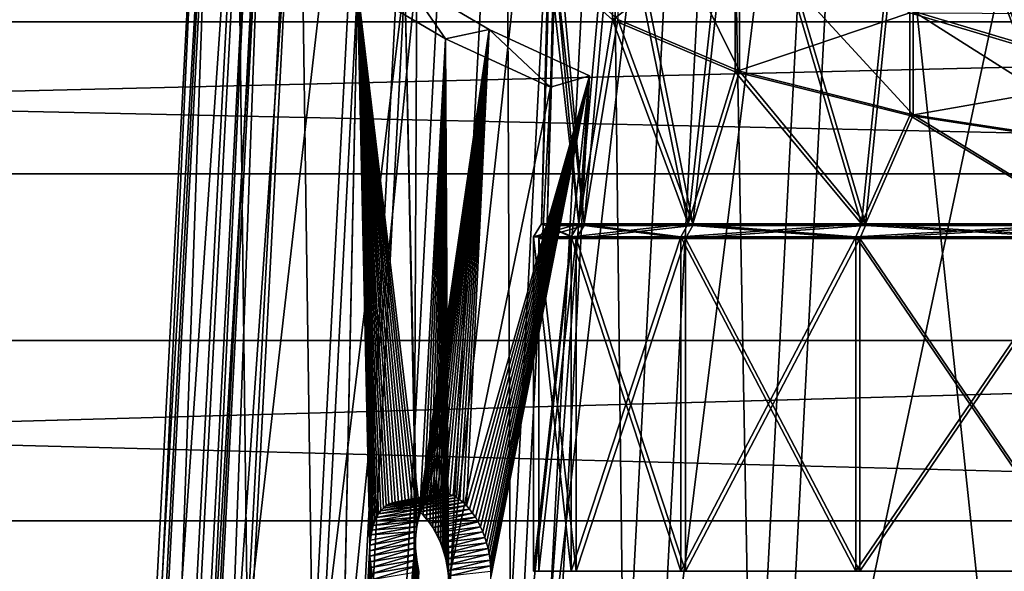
# Model space of a CAD drawing. Extents: x -1448 to 108, y -535 to 375.
# Tile 80 of 147: x -315 to -224, y 122 to 173. Entities that reach past the tile are written whole.
import ezdxf

# ---------------------------------------------------------------- set-up
doc = ezdxf.new("R2010")
doc.units = 0
doc.header["$LTSCALE"] = 33.374815
for name, color, linetype in [('121', 7, 'CONTINUOUS'), ('123', 7, 'CONTINUOUS'), ('168', 7, 'CONTINUOUS'), ('171', 7, 'CONTINUOUS'), ('172', 7, 'CONTINUOUS'), ('173', 7, 'CONTINUOUS'), ('174', 7, 'CONTINUOUS'), ('175', 7, 'CONTINUOUS'), ('176', 7, 'CONTINUOUS'), ('177', 7, 'CONTINUOUS'), ('306', 7, 'CONTINUOUS'), ('309', 7, 'CONTINUOUS'), ('310', 7, 'CONTINUOUS'), ('311', 7, 'CONTINUOUS'), ('312', 7, 'CONTINUOUS'), ('319', 7, 'CONTINUOUS')]:
    doc.layers.add(name, color=color, linetype=linetype)

msp = doc.modelspace()

# ---------------------------------------------------------------- linework, layer by layer
at = {"layer": '121', "color": 7, "linetype": 'CONTINUOUS'}
for points in [[(-1269.977, 127.156, -185.624), (-1269.977, 159.099, -159.099), (-49.977, 127.156, -185.624), (-1269.977, 127.156, -185.624)], [(-49.977, 127.156, -185.624), (-1269.977, 159.099, -159.099), (-49.977, 159.099, -159.099), (-49.977, 127.156, -185.624)], [(-1269.977, 90.882, -205.829), (-1269.977, 127.156, -185.624), (-49.977, 90.882, -205.829), (-1269.977, 90.882, -205.829)], [(-49.977, 90.882, -205.829), (-1269.977, 127.156, -185.624), (-49.977, 127.156, -185.624), (-49.977, 90.882, -205.829)]]:
    msp.add_3dface(points, dxfattribs=at)
at = {"layer": '123', "color": 7, "linetype": 'CONTINUOUS'}
for points in [[(-1269.977, 196.565, 109.486), (-1269.977, 173.1, 143.74), (-49.977, 196.565, 109.486), (-1269.977, 196.565, 109.486)], [(-1269.977, 173.1, 143.74), (-49.977, 173.1, 143.74), (-49.977, 196.565, 109.486), (-1269.977, 173.1, 143.74)], [(-1269.977, 159.099, -159.099), (-1269.977, 185.624, -127.156), (-49.977, 159.099, -159.099), (-1269.977, 159.099, -159.099)], [(-49.977, 159.099, -159.099), (-1269.977, 185.624, -127.156), (-49.977, 185.624, -127.156), (-49.977, 159.099, -159.099)], [(-1269.977, 173.1, 143.74), (-1269.977, 143.74, 173.1), (-49.977, 173.1, 143.74), (-1269.977, 173.1, 143.74)], [(-1269.977, 143.74, 173.1), (-49.977, 143.74, 173.1), (-49.977, 173.1, 143.74), (-1269.977, 143.74, 173.1)], [(-1269.977, 143.74, 173.1), (-1269.977, 109.486, 196.565), (-49.977, 143.74, 173.1), (-1269.977, 143.74, 173.1)], [(-1269.977, 109.486, 196.565), (-49.977, 109.486, 196.565), (-49.977, 143.74, 173.1), (-1269.977, 109.486, 196.565)]]:
    msp.add_3dface(points, dxfattribs=at)
at = {"layer": '168', "color": 7, "linetype": 'CONTINUOUS'}
for points in [[(-232.644, 197.942, 70.331), (-216.25, 154.5, 87.036), (-212.705, 201.004, 83.749), (-232.644, 197.942, 70.331)], [(-248.71, 193.906, 52.65), (-237.064, 154.5, 71.064), (-232.644, 197.942, 70.331), (-248.71, 193.906, 52.65)], [(-237.064, 154.5, 71.064), (-216.25, 154.5, 87.036), (-232.644, 197.942, 70.331), (-237.064, 154.5, 71.064)], [(-259.969, 189.133, 31.736), (-253.036, 154.5, 50.25), (-248.71, 193.906, 52.65), (-259.969, 189.133, 31.736)], [(-253.036, 154.5, 50.25), (-237.064, 154.5, 71.064), (-248.71, 193.906, 52.65), (-253.036, 154.5, 50.25)], [(-259.969, 173.272, -37.753), (-265.767, 178.507, -14.819), (-259.969, 191.12, -44), (-259.969, 173.272, -37.753)], [(-248.71, 181.808, -63.327), (-259.969, 173.272, -37.753), (-259.969, 191.12, -44), (-248.71, 181.808, -63.327)], [(-265.767, 183.898, 8.802), (-263.076, 154.5, 26.011), (-259.969, 189.133, 31.736), (-265.767, 183.898, 8.802)], [(-263.076, 154.5, 26.011), (-253.036, 154.5, 50.25), (-259.969, 189.133, 31.736), (-263.076, 154.5, 26.011)], [(-266.5, 154.5), (-263.076, 154.5, 26.011), (-265.767, 183.898, 8.802), (-266.5, 154.5)], [(-265.767, 178.507, -14.819), (-266.5, 154.5), (-265.767, 183.898, 8.802), (-265.767, 178.507, -14.819)], [(-248.71, 168.499, -58.668), (-259.969, 173.272, -37.753), (-248.71, 181.808, -63.327), (-248.71, 168.499, -58.668)], [(-232.644, 173.936, -79.664), (-248.71, 168.499, -58.668), (-248.71, 181.808, -63.327), (-232.644, 173.936, -79.664)], [(-263.076, 154.5, -26.011), (-266.5, 154.5), (-265.767, 178.507, -14.819), (-263.076, 154.5, -26.011)], [(-259.969, 173.272, -37.753), (-263.076, 154.5, -26.011), (-265.767, 178.507, -14.819), (-259.969, 173.272, -37.753)], [(-232.644, 164.463, -76.348), (-248.71, 168.499, -58.668), (-232.644, 173.936, -79.664), (-232.644, 164.463, -76.348)], [(-212.705, 167.962, -92.062), (-232.644, 164.463, -76.348), (-232.644, 173.936, -79.664), (-212.705, 167.962, -92.062)], [(-212.705, 167.962, -92.062), (-232.644, 173.936, -79.664), (-212.705, 173.846, -95.763), (-212.705, 167.962, -92.062)], [(-253.036, 154.5, -50.25), (-263.076, 154.5, -26.011), (-259.969, 173.272, -37.753), (-253.036, 154.5, -50.25)], [(-248.71, 168.499, -58.668), (-253.036, 154.5, -50.25), (-259.969, 173.272, -37.753), (-248.71, 168.499, -58.668)], [(-237.064, 154.5, -71.064), (-253.036, 154.5, -50.25), (-248.71, 168.499, -58.668), (-237.064, 154.5, -71.064)], [(-232.644, 164.463, -76.348), (-237.064, 154.5, -71.064), (-248.71, 168.499, -58.668), (-232.644, 164.463, -76.348)], [(-212.705, 161.401, -89.766), (-232.644, 164.463, -76.348), (-212.705, 167.962, -92.062), (-212.705, 161.401, -89.766)], [(-216.25, 154.5, -87.036), (-237.064, 154.5, -71.064), (-232.644, 164.463, -76.348), (-216.25, 154.5, -87.036)], [(-212.705, 161.401, -89.766), (-216.25, 154.5, -87.036), (-232.644, 164.463, -76.348), (-212.705, 161.401, -89.766)]]:
    msp.add_3dface(points, dxfattribs=at)
at = {"layer": '171', "color": 7, "linetype": 'CONTINUOUS'}
for points in [[(-212.472, 200.906, 83.317), (-216.001, 154.5, 86.602), (-232.312, 197.858, 69.966), (-212.472, 200.906, 83.317)], [(-232.312, 197.858, 69.966), (-236.711, 154.5, 70.71), (-248.298, 193.843, 52.374), (-232.312, 197.858, 69.966)], [(-216.001, 154.5, 86.602), (-236.711, 154.5, 70.71), (-232.312, 197.858, 69.966), (-216.001, 154.5, 86.602)], [(-248.298, 193.843, 52.374), (-252.603, 154.5, 50), (-259.502, 189.093, 31.563), (-248.298, 193.843, 52.374)], [(-236.711, 154.5, 70.71), (-252.603, 154.5, 50), (-248.298, 193.843, 52.374), (-236.711, 154.5, 70.71)], [(-259.502, 173.312, -37.58), (-248.298, 168.562, -58.391), (-259.502, 191.197, -43.841), (-259.502, 173.312, -37.58)], [(-259.502, 191.197, -43.841), (-248.298, 168.562, -58.391), (-248.298, 181.931, -63.071), (-259.502, 191.197, -43.841)], [(-259.502, 189.093, 31.563), (-262.593, 154.5, 25.882), (-265.271, 183.885, 8.743), (-259.502, 189.093, 31.563)], [(-252.603, 154.5, 50), (-262.593, 154.5, 25.882), (-259.502, 189.093, 31.563), (-252.603, 154.5, 50)], [(-262.593, 154.5, 25.882), (-266, 154.5), (-265.271, 183.885, 8.743), (-262.593, 154.5, 25.882)], [(-265.271, 183.885, 8.743), (-266, 154.5), (-265.271, 178.52, -14.76), (-265.271, 183.885, 8.743)], [(-232.312, 174.099, -79.327), (-212.472, 168.154, -91.664), (-232.312, 182.666, -84.714), (-232.312, 174.099, -79.327)], [(-232.312, 182.666, -84.714), (-212.472, 168.154, -91.664), (-212.472, 174.123, -95.417), (-232.312, 182.666, -84.714)], [(-248.298, 168.562, -58.391), (-232.312, 164.547, -75.983), (-248.298, 181.931, -63.071), (-248.298, 168.562, -58.391)], [(-248.298, 181.931, -63.071), (-232.312, 164.547, -75.983), (-232.312, 174.099, -79.327), (-248.298, 181.931, -63.071)], [(-266, 154.5), (-262.593, 154.5, -25.882), (-265.271, 178.52, -14.76), (-266, 154.5)], [(-265.271, 178.52, -14.76), (-262.593, 154.5, -25.882), (-259.502, 173.312, -37.58), (-265.271, 178.52, -14.76)], [(-232.312, 164.547, -75.983), (-212.472, 161.499, -89.334), (-232.312, 174.099, -79.327), (-232.312, 164.547, -75.983)], [(-232.312, 174.099, -79.327), (-212.472, 161.499, -89.334), (-212.472, 168.154, -91.664), (-232.312, 174.099, -79.327)], [(-262.593, 154.5, -25.882), (-252.603, 154.5, -50), (-259.502, 173.312, -37.58), (-262.593, 154.5, -25.882)], [(-259.502, 173.312, -37.58), (-252.603, 154.5, -50), (-248.298, 168.562, -58.391), (-259.502, 173.312, -37.58)], [(-252.603, 154.5, -50), (-236.711, 154.5, -70.71), (-248.298, 168.562, -58.391), (-252.603, 154.5, -50)], [(-248.298, 168.562, -58.391), (-236.711, 154.5, -70.71), (-232.312, 164.547, -75.983), (-248.298, 168.562, -58.391)], [(-236.711, 154.5, -70.71), (-216.001, 154.5, -86.602), (-232.312, 164.547, -75.983), (-236.711, 154.5, -70.71)], [(-232.312, 164.547, -75.983), (-216.001, 154.5, -86.602), (-212.472, 161.499, -89.334), (-232.312, 164.547, -75.983)]]:
    msp.add_3dface(points, dxfattribs=at)
at = {"layer": '172', "color": 7, "linetype": 'CONTINUOUS'}
for points in [[(-262.593, 154.5, -25.882), (-266, 154.5), (-262.593, 154.356, -25.882), (-262.593, 154.5, -25.882)], [(-266, 154.5), (-262.593, 154.5, 25.882), (-266, 154.356), (-266, 154.5)], [(-262.593, 154.356, -25.882), (-266, 154.5), (-266, 154.356), (-262.593, 154.356, -25.882)], [(-266, 154.356), (-262.593, 154.5, 25.882), (-262.593, 154.356, 25.882), (-266, 154.356)], [(-252.603, 154.5, -50), (-262.593, 154.5, -25.882), (-252.603, 154.356, -50), (-252.603, 154.5, -50)], [(-252.603, 154.356, -50), (-262.593, 154.5, -25.882), (-262.593, 154.356, -25.882), (-252.603, 154.356, -50)], [(-262.593, 154.5, 25.882), (-252.603, 154.5, 50), (-262.593, 154.356, 25.882), (-262.593, 154.5, 25.882)], [(-262.593, 154.356, 25.882), (-252.603, 154.5, 50), (-252.603, 154.356, 50), (-262.593, 154.356, 25.882)], [(-236.711, 154.5, -70.71), (-252.603, 154.5, -50), (-252.603, 154.356, -50), (-236.711, 154.5, -70.71)], [(-236.711, 154.356, -70.711), (-236.711, 154.5, -70.71), (-252.603, 154.356, -50), (-236.711, 154.356, -70.711)], [(-252.603, 154.5, 50), (-236.711, 154.5, 70.71), (-252.603, 154.356, 50), (-252.603, 154.5, 50)], [(-252.603, 154.356, 50), (-236.711, 154.5, 70.71), (-236.711, 154.356, 70.711), (-252.603, 154.356, 50)], [(-216.001, 154.5, -86.602), (-236.711, 154.5, -70.71), (-236.711, 154.356, -70.711), (-216.001, 154.5, -86.602)], [(-216, 154.356, -86.603), (-216.001, 154.5, -86.602), (-236.711, 154.356, -70.711), (-216, 154.356, -86.603)], [(-236.711, 154.5, 70.71), (-216.001, 154.5, 86.602), (-236.711, 154.356, 70.711), (-236.711, 154.5, 70.71)], [(-236.711, 154.356, 70.711), (-216.001, 154.5, 86.602), (-216, 154.356, 86.603), (-236.711, 154.356, 70.711)]]:
    msp.add_3dface(points, dxfattribs=at)
at = {"layer": '173', "color": 7, "linetype": 'CONTINUOUS'}
for points in [[(-266, 154.356), (-262.593, 154.356, 25.882), (-266.75, 153.159), (-266, 154.356)], [(-263.317, 153.159, -26.076), (-266, 154.356), (-266.75, 153.159), (-263.317, 153.159, -26.076)], [(-266.75, 153.159), (-262.593, 154.356, 25.882), (-263.317, 153.159, 26.076), (-266.75, 153.159)], [(-262.593, 154.356, -25.882), (-266, 154.356), (-263.317, 153.159, -26.076), (-262.593, 154.356, -25.882)], [(-253.252, 153.159, -50.375), (-262.593, 154.356, -25.882), (-263.317, 153.159, -26.076), (-253.252, 153.159, -50.375)], [(-262.593, 154.356, 25.882), (-252.603, 154.356, 50), (-263.317, 153.159, 26.076), (-262.593, 154.356, 25.882)], [(-263.317, 153.159, 26.076), (-252.603, 154.356, 50), (-253.252, 153.159, 50.375), (-263.317, 153.159, 26.076)], [(-252.603, 154.356, -50), (-262.593, 154.356, -25.882), (-253.252, 153.159, -50.375), (-252.603, 154.356, -50)], [(-237.241, 153.159, -71.241), (-252.603, 154.356, -50), (-253.252, 153.159, -50.375), (-237.241, 153.159, -71.241)], [(-252.603, 154.356, 50), (-236.711, 154.356, 70.711), (-253.252, 153.159, 50.375), (-252.603, 154.356, 50)], [(-253.252, 153.159, 50.375), (-236.711, 154.356, 70.711), (-237.241, 153.159, 71.241), (-253.252, 153.159, 50.375)], [(-236.711, 154.356, -70.711), (-252.603, 154.356, -50), (-237.241, 153.159, -71.241), (-236.711, 154.356, -70.711)], [(-216.375, 153.159, -87.252), (-236.711, 154.356, -70.711), (-237.241, 153.159, -71.241), (-216.375, 153.159, -87.252)], [(-236.711, 154.356, 70.711), (-216, 154.356, 86.603), (-237.241, 153.159, 71.241), (-236.711, 154.356, 70.711)], [(-237.241, 153.159, 71.241), (-216, 154.356, 86.603), (-216.375, 153.159, 87.252), (-237.241, 153.159, 71.241)], [(-216, 154.356, -86.603), (-236.711, 154.356, -70.711), (-216.375, 153.159, -87.252), (-216, 154.356, -86.603)]]:
    msp.add_3dface(points, dxfattribs=at)
at = {"layer": '174', "color": 7, "linetype": 'CONTINUOUS'}
for points in [[(-263.317, 153.159, -26.076), (-266.75, 153.159), (-263.317, 122.5, -26.076), (-263.317, 153.159, -26.076)], [(-266.75, 153.159), (-263.317, 153.159, 26.076), (-266.75, 122.5), (-266.75, 153.159)], [(-263.317, 122.5, -26.076), (-266.75, 153.159), (-266.75, 122.5), (-263.317, 122.5, -26.076)], [(-266.75, 122.5), (-263.317, 153.159, 26.076), (-263.317, 122.5, 26.076), (-266.75, 122.5)], [(-253.252, 153.159, -50.375), (-263.317, 153.159, -26.076), (-253.252, 122.5, -50.374), (-253.252, 153.159, -50.375)], [(-253.252, 122.5, -50.374), (-263.317, 153.159, -26.076), (-263.317, 122.5, -26.076), (-253.252, 122.5, -50.374)], [(-263.317, 153.159, 26.076), (-253.252, 153.159, 50.375), (-263.317, 122.5, 26.076), (-263.317, 153.159, 26.076)], [(-263.317, 122.5, 26.076), (-253.252, 153.159, 50.375), (-253.252, 122.5, 50.374), (-263.317, 122.5, 26.076)], [(-237.241, 153.159, -71.241), (-253.252, 153.159, -50.375), (-237.24, 122.5, -71.241), (-237.241, 153.159, -71.241)], [(-237.24, 122.5, -71.241), (-253.252, 153.159, -50.375), (-253.252, 122.5, -50.374), (-237.24, 122.5, -71.241)], [(-253.252, 153.159, 50.375), (-237.241, 153.159, 71.241), (-253.252, 122.5, 50.374), (-253.252, 153.159, 50.375)], [(-253.252, 122.5, 50.374), (-237.241, 153.159, 71.241), (-237.24, 122.5, 71.241), (-253.252, 122.5, 50.374)], [(-216.375, 153.159, -87.252), (-237.241, 153.159, -71.241), (-216.376, 122.5, -87.252), (-216.375, 153.159, -87.252)], [(-216.376, 122.5, -87.252), (-237.241, 153.159, -71.241), (-237.24, 122.5, -71.241), (-216.376, 122.5, -87.252)], [(-237.241, 153.159, 71.241), (-216.375, 153.159, 87.252), (-237.24, 122.5, 71.241), (-237.241, 153.159, 71.241)], [(-237.24, 122.5, 71.241), (-216.375, 153.159, 87.252), (-216.376, 122.5, 87.252), (-237.24, 122.5, 71.241)]]:
    msp.add_3dface(points, dxfattribs=at)
at = {"layer": '175', "color": 7, "linetype": 'CONTINUOUS'}
for points in [[(-263.8, 122.5, -26.206), (-266.75, 122.5), (-267.25, 122.5), (-263.8, 122.5, -26.206)], [(-267.25, 122.5), (-266.75, 122.5), (-263.8, 122.5, 26.206), (-267.25, 122.5)], [(-263.317, 122.5, -26.076), (-266.75, 122.5), (-263.8, 122.5, -26.206), (-263.317, 122.5, -26.076)], [(-266.75, 122.5), (-263.317, 122.5, 26.076), (-263.8, 122.5, 26.206), (-266.75, 122.5)], [(-253.685, 122.5, -50.624), (-263.317, 122.5, -26.076), (-263.8, 122.5, -26.206), (-253.685, 122.5, -50.624)], [(-263.8, 122.5, 26.206), (-263.317, 122.5, 26.076), (-253.685, 122.5, 50.624), (-263.8, 122.5, 26.206)], [(-253.252, 122.5, -50.374), (-263.317, 122.5, -26.076), (-253.685, 122.5, -50.624), (-253.252, 122.5, -50.374)], [(-263.317, 122.5, 26.076), (-253.252, 122.5, 50.374), (-253.685, 122.5, 50.624), (-263.317, 122.5, 26.076)], [(-237.594, 122.5, -71.595), (-253.252, 122.5, -50.374), (-253.685, 122.5, -50.624), (-237.594, 122.5, -71.595)], [(-253.685, 122.5, 50.624), (-253.252, 122.5, 50.374), (-237.594, 122.5, 71.595), (-253.685, 122.5, 50.624)], [(-237.24, 122.5, -71.241), (-253.252, 122.5, -50.374), (-237.594, 122.5, -71.595), (-237.24, 122.5, -71.241)], [(-253.252, 122.5, 50.374), (-237.24, 122.5, 71.241), (-237.594, 122.5, 71.595), (-253.252, 122.5, 50.374)], [(-216.626, 122.5, -87.685), (-237.24, 122.5, -71.241), (-237.594, 122.5, -71.595), (-216.626, 122.5, -87.685)], [(-237.594, 122.5, 71.595), (-237.24, 122.5, 71.241), (-216.626, 122.5, 87.685), (-237.594, 122.5, 71.595)], [(-216.376, 122.5, -87.252), (-237.24, 122.5, -71.241), (-216.626, 122.5, -87.685), (-216.376, 122.5, -87.252)], [(-237.24, 122.5, 71.241), (-216.376, 122.5, 87.252), (-216.626, 122.5, 87.685), (-237.24, 122.5, 71.241)]]:
    msp.add_3dface(points, dxfattribs=at)
at = {"layer": '176', "color": 7, "linetype": 'CONTINUOUS'}
for points in [[(-263.8, 122.5, -26.206), (-267.25, 122.5), (-263.8, 153.303, -26.205), (-263.8, 122.5, -26.206)], [(-267.25, 122.5), (-263.8, 122.5, 26.206), (-267.25, 153.303), (-267.25, 122.5)], [(-263.8, 153.303, -26.205), (-267.25, 122.5), (-267.25, 153.303), (-263.8, 153.303, -26.205)], [(-267.25, 153.303), (-263.8, 122.5, 26.206), (-263.8, 153.303, 26.205), (-267.25, 153.303)], [(-253.685, 122.5, -50.624), (-263.8, 122.5, -26.206), (-253.685, 153.303, -50.625), (-253.685, 122.5, -50.624)], [(-253.685, 153.303, -50.625), (-263.8, 122.5, -26.206), (-263.8, 153.303, -26.205), (-253.685, 153.303, -50.625)], [(-263.8, 122.5, 26.206), (-253.685, 122.5, 50.624), (-263.8, 153.303, 26.205), (-263.8, 122.5, 26.206)], [(-263.8, 153.303, 26.205), (-253.685, 122.5, 50.624), (-253.685, 153.303, 50.625), (-263.8, 153.303, 26.205)], [(-237.594, 122.5, -71.595), (-253.685, 122.5, -50.624), (-237.595, 153.303, -71.595), (-237.594, 122.5, -71.595)], [(-237.595, 153.303, -71.595), (-253.685, 122.5, -50.624), (-253.685, 153.303, -50.625), (-237.595, 153.303, -71.595)], [(-253.685, 122.5, 50.624), (-237.594, 122.5, 71.595), (-253.685, 153.303, 50.625), (-253.685, 122.5, 50.624)], [(-253.685, 153.303, 50.625), (-237.594, 122.5, 71.595), (-237.595, 153.303, 71.595), (-253.685, 153.303, 50.625)], [(-216.625, 153.303, -87.685), (-237.594, 122.5, -71.595), (-237.595, 153.303, -71.595), (-216.625, 153.303, -87.685)], [(-237.594, 122.5, 71.595), (-216.626, 122.5, 87.685), (-237.595, 153.303, 71.595), (-237.594, 122.5, 71.595)], [(-237.595, 153.303, 71.595), (-216.626, 122.5, 87.685), (-216.625, 153.303, 87.685), (-237.595, 153.303, 71.595)], [(-216.626, 122.5, -87.685), (-237.594, 122.5, -71.595), (-216.625, 153.303, -87.685), (-216.626, 122.5, -87.685)]]:
    msp.add_3dface(points, dxfattribs=at)
at = {"layer": '177', "color": 7, "linetype": 'CONTINUOUS'}
for points in [[(-266.5, 154.5), (-263.076, 154.5, -26.011), (-267.25, 153.303), (-266.5, 154.5)], [(-266.5, 154.5), (-267.25, 153.303), (-263.8, 153.303, 26.205), (-266.5, 154.5)], [(-263.076, 154.5, -26.011), (-263.8, 153.303, -26.205), (-267.25, 153.303), (-263.076, 154.5, -26.011)], [(-263.076, 154.5, 26.011), (-266.5, 154.5), (-263.8, 153.303, 26.205), (-263.076, 154.5, 26.011)], [(-263.076, 154.5, 26.011), (-263.8, 153.303, 26.205), (-253.685, 153.303, 50.625), (-263.076, 154.5, 26.011)], [(-263.076, 154.5, -26.011), (-253.036, 154.5, -50.25), (-263.8, 153.303, -26.205), (-263.076, 154.5, -26.011)], [(-253.036, 154.5, -50.25), (-253.685, 153.303, -50.625), (-263.8, 153.303, -26.205), (-253.036, 154.5, -50.25)], [(-253.036, 154.5, 50.25), (-263.076, 154.5, 26.011), (-253.685, 153.303, 50.625), (-253.036, 154.5, 50.25)], [(-253.036, 154.5, 50.25), (-253.685, 153.303, 50.625), (-237.595, 153.303, 71.595), (-253.036, 154.5, 50.25)], [(-253.036, 154.5, -50.25), (-237.064, 154.5, -71.064), (-253.685, 153.303, -50.625), (-253.036, 154.5, -50.25)], [(-237.064, 154.5, -71.064), (-237.595, 153.303, -71.595), (-253.685, 153.303, -50.625), (-237.064, 154.5, -71.064)], [(-237.064, 154.5, 71.064), (-253.036, 154.5, 50.25), (-237.595, 153.303, 71.595), (-237.064, 154.5, 71.064)], [(-237.064, 154.5, 71.064), (-237.595, 153.303, 71.595), (-216.625, 153.303, 87.685), (-237.064, 154.5, 71.064)], [(-237.064, 154.5, -71.064), (-216.25, 154.5, -87.036), (-237.595, 153.303, -71.595), (-237.064, 154.5, -71.064)], [(-216.25, 154.5, -87.036), (-216.625, 153.303, -87.685), (-237.595, 153.303, -71.595), (-216.25, 154.5, -87.036)], [(-216.25, 154.5, 87.036), (-237.064, 154.5, 71.064), (-216.625, 153.303, 87.685), (-216.25, 154.5, 87.036)]]:
    msp.add_3dface(points, dxfattribs=at)
at = {"layer": '306', "linetype": 'CONTINUOUS'}
for points in [[(-237.615, 227.541, -341.929), (-220.124, 61.874, -415.814), (-211.311, 230.144, -352.508), (-237.615, 227.541, -341.929)], [(-249.522, 225.31, -334.341), (-246.428, 59.272, -405.236), (-237.615, 227.541, -341.929), (-249.522, 225.31, -334.341)], [(-246.428, 59.272, -405.236), (-220.124, 61.874, -415.814), (-237.615, 227.541, -341.929), (-246.428, 59.272, -405.236)], [(-260.306, 222.507, -325.389), (-258.335, 57.041, -397.648), (-249.522, 225.31, -334.341), (-260.306, 222.507, -325.389)], [(-258.335, 57.041, -397.648), (-246.428, 59.272, -405.236), (-249.522, 225.31, -334.341), (-258.335, 57.041, -397.648)], [(-269.787, 219.178, -315.221), (-269.119, 54.238, -388.696), (-260.306, 222.507, -325.389), (-269.787, 219.178, -315.221)], [(-269.119, 54.238, -388.696), (-258.335, 57.041, -397.648), (-260.306, 222.507, -325.389), (-269.119, 54.238, -388.696)], [(-278.6, 50.909, -378.528), (-269.119, 54.238, -388.696), (-269.787, 219.178, -315.221), (-278.6, 50.909, -378.528)], [(-277.802, 215.381, -304.013), (-278.6, 50.909, -378.528), (-269.787, 219.178, -315.221), (-277.802, 215.381, -304.013)], [(-288.912, 206.663, -279.292), (-286.615, 47.112, -367.32), (-277.802, 215.381, -304.013), (-288.912, 206.663, -279.292)], [(-286.615, 47.112, -367.32), (-278.6, 50.909, -378.528), (-277.802, 215.381, -304.013), (-286.615, 47.112, -367.32)], [(-297.725, 38.393, -342.599), (-286.615, 47.112, -367.32), (-288.912, 206.663, -279.292), (-297.725, 38.393, -342.599)], [(-291.839, 201.874, -266.156), (-297.725, 38.393, -342.599), (-288.912, 206.663, -279.292), (-291.839, 201.874, -266.156)], [(-300.652, 33.604, -329.463), (-297.725, 38.393, -342.599), (-291.839, 201.874, -266.156), (-300.652, 33.604, -329.463)], [(-292.932, 196.906, -252.8), (-300.652, 33.604, -329.463), (-291.839, 201.874, -266.156), (-292.932, 196.906, -252.8)], [(-301.745, 28.637, -316.107), (-300.652, 33.604, -329.463), (-292.932, 196.906, -252.8), (-301.745, 28.637, -316.107)], [(-292.17, 191.847, -239.459), (-301.745, 28.637, -316.107), (-292.932, 196.906, -252.8), (-292.17, 191.847, -239.459)], [(-300.983, 23.578, -302.765), (-301.745, 28.637, -316.107), (-292.17, 191.847, -239.459), (-300.983, 23.578, -302.765)], [(-289.569, 186.782, -226.357), (-300.983, 23.578, -302.765), (-292.17, 191.847, -239.459), (-289.569, 186.782, -226.357)], [(-298.382, 18.512, -289.664), (-300.983, 23.578, -302.765), (-289.569, 186.782, -226.357), (-298.382, 18.512, -289.664)], [(-279.071, 176.983, -201.773), (-298.382, 18.512, -289.664), (-289.569, 186.782, -226.357), (-279.071, 176.983, -201.773)], [(-287.884, 8.713, -265.08), (-298.382, 18.512, -289.664), (-279.071, 176.983, -201.773), (-287.884, 8.713, -265.08)], [(-287.884, 8.713, -265.08), (-279.071, 176.983, -201.773), (-278.053, 126.149, -214.532), (-287.884, 8.713, -265.08)], [(-279.071, 176.983, -201.773), (-271.333, 172.398, -190.665), (-277.987, 126.628, -214.286), (-279.071, 176.983, -201.773)], [(-278.053, 126.149, -214.532), (-279.071, 176.983, -201.773), (-277.987, 126.628, -214.286), (-278.053, 126.149, -214.532)], [(-277.987, 126.628, -214.286), (-271.333, 172.398, -190.665), (-277.896, 127.086, -214.006), (-277.987, 126.628, -214.286)], [(-277.896, 127.086, -214.006), (-271.333, 172.398, -190.665), (-277.781, 127.514, -213.696), (-277.896, 127.086, -214.006)], [(-277.781, 127.514, -213.696), (-271.333, 172.398, -190.665), (-277.642, 127.91, -213.358), (-277.781, 127.514, -213.696)], [(-277.642, 127.91, -213.358), (-271.333, 172.398, -190.665), (-277.48, 128.273, -212.994), (-277.642, 127.91, -213.358)], [(-277.48, 128.273, -212.994), (-271.333, 172.398, -190.665), (-277.296, 128.6, -212.606), (-277.48, 128.273, -212.994)], [(-277.296, 128.6, -212.606), (-271.333, 172.398, -190.665), (-277.092, 128.887, -212.201), (-277.296, 128.6, -212.606)], [(-277.092, 128.887, -212.201), (-271.333, 172.398, -190.665), (-276.87, 129.131, -211.781), (-277.092, 128.887, -212.201)], [(-276.87, 129.131, -211.781), (-271.333, 172.398, -190.665), (-276.63, 129.332, -211.35), (-276.87, 129.131, -211.781)], [(-276.63, 129.332, -211.35), (-271.333, 172.398, -190.665), (-276.375, 129.489, -210.91), (-276.63, 129.332, -211.35)], [(-276.375, 129.489, -210.91), (-271.333, 172.398, -190.665), (-276.105, 129.601, -210.465), (-276.375, 129.489, -210.91)], [(-276.105, 129.601, -210.465), (-271.333, 172.398, -190.665), (-275.825, 129.666, -210.022), (-276.105, 129.601, -210.465)], [(-275.825, 129.666, -210.022), (-271.333, 172.398, -190.665), (-275.536, 129.684, -209.582), (-275.825, 129.666, -210.022)], [(-275.536, 129.684, -209.582), (-271.333, 172.398, -190.665), (-275.238, 129.656, -209.147), (-275.536, 129.684, -209.582)], [(-275.238, 129.656, -209.147), (-271.333, 172.398, -190.665), (-274.934, 129.582, -208.723), (-275.238, 129.656, -209.147)], [(-274.934, 129.582, -208.723), (-271.333, 172.398, -190.665), (-274.628, 129.462, -208.312), (-274.934, 129.582, -208.723)], [(-274.628, 129.462, -208.312), (-271.333, 172.398, -190.665), (-274.321, 129.298, -207.919), (-274.628, 129.462, -208.312)], [(-274.321, 129.298, -207.919), (-271.333, 172.398, -190.665), (-274.016, 129.09, -207.544), (-274.321, 129.298, -207.919)], [(-274.016, 129.09, -207.544), (-271.333, 172.398, -190.665), (-273.713, 128.841, -207.192), (-274.016, 129.09, -207.544)], [(-273.713, 128.841, -207.192), (-271.333, 172.398, -190.665), (-273.417, 128.551, -206.864), (-273.713, 128.841, -207.192)], [(-271.333, 172.398, -190.665), (-262.104, 168.135, -180.617), (-273.417, 128.551, -206.864), (-271.333, 172.398, -190.665)], [(-262.104, 168.135, -180.617), (-270.916, -0.135, -243.923), (-274.901, 51.345, -232.469), (-262.104, 168.135, -180.617)], [(-274.859, 51.844, -232.261), (-262.104, 168.135, -180.617), (-274.901, 51.345, -232.469), (-274.859, 51.844, -232.261)], [(-271.187, 121.956, -205.884), (-262.104, 168.135, -180.617), (-274.859, 51.844, -232.261), (-271.187, 121.956, -205.884)], [(-273.417, 128.551, -206.864), (-262.104, 168.135, -180.617), (-273.131, 128.225, -206.566), (-273.417, 128.551, -206.864)], [(-273.131, 128.225, -206.566), (-262.104, 168.135, -180.617), (-272.856, 127.863, -206.297), (-273.131, 128.225, -206.566)], [(-272.856, 127.863, -206.297), (-262.104, 168.135, -180.617), (-272.593, 127.466, -206.059), (-272.856, 127.863, -206.297)], [(-272.593, 127.466, -206.059), (-262.104, 168.135, -180.617), (-272.346, 127.041, -205.855), (-272.593, 127.466, -206.059)], [(-272.346, 127.041, -205.855), (-262.104, 168.135, -180.617), (-272.119, 126.589, -205.686), (-272.346, 127.041, -205.855)], [(-272.119, 126.589, -205.686), (-262.104, 168.135, -180.617), (-271.911, 126.115, -205.555), (-272.119, 126.589, -205.686)], [(-271.911, 126.115, -205.555), (-262.104, 168.135, -180.617), (-271.726, 125.62, -205.461), (-271.911, 126.115, -205.555)], [(-271.726, 125.62, -205.461), (-262.104, 168.135, -180.617), (-271.565, 125.108, -205.406), (-271.726, 125.62, -205.461)], [(-271.565, 125.108, -205.406), (-262.104, 168.135, -180.617), (-271.43, 124.586, -205.389), (-271.565, 125.108, -205.406)], [(-271.43, 124.586, -205.389), (-262.104, 168.135, -180.617), (-271.323, 124.059, -205.412), (-271.43, 124.586, -205.389)], [(-271.323, 124.059, -205.412), (-262.104, 168.135, -180.617), (-271.244, 123.527, -205.473), (-271.323, 124.059, -205.412)], [(-271.244, 123.527, -205.473), (-262.104, 168.135, -180.617), (-271.195, 122.994, -205.574), (-271.244, 123.527, -205.473)], [(-271.195, 122.994, -205.574), (-262.104, 168.135, -180.617), (-271.176, 122.47, -205.711), (-271.195, 122.994, -205.574)], [(-271.176, 122.47, -205.711), (-262.104, 168.135, -180.617), (-271.187, 121.956, -205.884), (-271.176, 122.47, -205.711)], [(-278.092, 125.65, -214.741), (-287.884, 8.713, -265.08), (-278.053, 126.149, -214.532), (-278.092, 125.65, -214.741)], [(-287.884, 8.713, -265.08), (-278.092, 125.65, -214.741), (-281.764, 55.538, -241.119), (-287.884, 8.713, -265.08)], [(-278.092, 125.65, -214.741), (-278.106, 125.137, -214.913), (-281.764, 55.538, -241.119), (-278.092, 125.65, -214.741)], [(-281.764, 55.538, -241.119), (-278.106, 125.137, -214.913), (-281.725, 56.036, -240.91), (-281.764, 55.538, -241.119)], [(-278.106, 125.137, -214.913), (-278.093, 124.611, -215.045), (-281.725, 56.036, -240.91), (-278.106, 125.137, -214.913)], [(-281.725, 56.036, -240.91), (-278.093, 124.611, -215.045), (-281.659, 56.516, -240.664), (-281.725, 56.036, -240.91)], [(-278.093, 124.611, -215.045), (-278.054, 124.076, -215.139), (-281.659, 56.516, -240.664), (-278.093, 124.611, -215.045)], [(-281.659, 56.516, -240.664), (-278.054, 124.076, -215.139), (-281.568, 56.974, -240.384), (-281.659, 56.516, -240.664)], [(-278.054, 124.076, -215.139), (-277.989, 123.541, -215.191), (-281.568, 56.974, -240.384), (-278.054, 124.076, -215.139)], [(-281.568, 56.974, -240.384), (-277.989, 123.541, -215.191), (-281.453, 57.401, -240.074), (-281.568, 56.974, -240.384)], [(-277.989, 123.541, -215.191), (-277.899, 123.01, -215.201), (-281.453, 57.401, -240.074), (-277.989, 123.541, -215.191)], [(-281.453, 57.401, -240.074), (-277.899, 123.01, -215.201), (-281.314, 57.797, -239.736), (-281.453, 57.401, -240.074)], [(-277.899, 123.01, -215.201), (-277.783, 122.485, -215.171), (-281.314, 57.797, -239.736), (-277.899, 123.01, -215.201)]]:
    msp.add_3dface(points, dxfattribs=at)
at = {"layer": '309', "linetype": 'CONTINUOUS'}
for points in [[(-270.916, -0.135, -243.923), (-262.104, 168.135, -180.617), (-274.509, -1.193, -240.611), (-270.916, -0.135, -243.923)], [(-274.509, -1.193, -240.611), (-262.104, 168.135, -180.617), (-265.696, 167.076, -177.304), (-274.509, -1.193, -240.611)]]:
    msp.add_3dface(points, dxfattribs=at)
at = {"layer": '310', "linetype": 'CONTINUOUS'}
for points in [[(-275.344, 171.534, -187.808), (-279.071, 176.983, -201.773), (-283.434, 176.326, -199.419), (-275.344, 171.534, -187.808)], [(-271.333, 172.398, -190.665), (-279.071, 176.983, -201.773), (-275.344, 171.534, -187.808), (-271.333, 172.398, -190.665)], [(-265.696, 167.076, -177.304), (-271.333, 172.398, -190.665), (-275.344, 171.534, -187.808), (-265.696, 167.076, -177.304)], [(-262.104, 168.135, -180.617), (-271.333, 172.398, -190.665), (-265.696, 167.076, -177.304), (-262.104, 168.135, -180.617)]]:
    msp.add_3dface(points, dxfattribs=at)
at = {"layer": '311', "linetype": 'CONTINUOUS'}
for points in [[(-221.413, 63.634, -420.313), (-248.911, 60.914, -409.254), (-212.6, 231.904, -357.007), (-221.413, 63.634, -420.313)], [(-248.911, 60.914, -409.254), (-240.098, 229.183, -345.947), (-212.6, 231.904, -357.007), (-248.911, 60.914, -409.254)], [(-248.911, 60.914, -409.254), (-261.355, 58.581, -401.322), (-240.098, 229.183, -345.947), (-248.911, 60.914, -409.254)], [(-261.355, 58.581, -401.322), (-252.543, 226.851, -338.016), (-240.098, 229.183, -345.947), (-261.355, 58.581, -401.322)], [(-261.355, 58.581, -401.322), (-272.63, 55.65, -391.962), (-252.543, 226.851, -338.016), (-261.355, 58.581, -401.322)], [(-272.63, 55.65, -391.962), (-263.818, 223.92, -328.656), (-252.543, 226.851, -338.016), (-272.63, 55.65, -391.962)], [(-272.63, 55.65, -391.962), (-282.54, 52.171, -381.335), (-263.818, 223.92, -328.656), (-272.63, 55.65, -391.962)], [(-282.54, 52.171, -381.335), (-273.727, 220.441, -318.029), (-263.818, 223.92, -328.656), (-282.54, 52.171, -381.335)], [(-282.54, 52.171, -381.335), (-290.92, 48.202, -369.618), (-273.727, 220.441, -318.029), (-282.54, 52.171, -381.335)], [(-290.92, 48.202, -369.618), (-282.107, 216.471, -306.311), (-273.727, 220.441, -318.029), (-290.92, 48.202, -369.618)], [(-290.92, 48.202, -369.618), (-302.535, 39.087, -343.774), (-282.107, 216.471, -306.311), (-290.92, 48.202, -369.618)], [(-302.535, 39.087, -343.774), (-293.722, 207.357, -280.468), (-282.107, 216.471, -306.311), (-302.535, 39.087, -343.774)], [(-302.535, 39.087, -343.774), (-305.595, 34.08, -330.039), (-293.722, 207.357, -280.468), (-302.535, 39.087, -343.774)], [(-305.595, 34.08, -330.039), (-296.783, 202.35, -266.733), (-293.722, 207.357, -280.468), (-305.595, 34.08, -330.039)], [(-305.595, 34.08, -330.039), (-306.738, 28.886, -316.075), (-296.783, 202.35, -266.733), (-305.595, 34.08, -330.039)], [(-306.738, 28.886, -316.075), (-297.925, 197.156, -252.768), (-296.783, 202.35, -266.733), (-306.738, 28.886, -316.075)], [(-306.738, 28.886, -316.075), (-305.942, 23.597, -302.126), (-297.925, 197.156, -252.768), (-306.738, 28.886, -316.075)], [(-305.942, 23.597, -302.126), (-297.129, 191.866, -238.82), (-297.925, 197.156, -252.768), (-305.942, 23.597, -302.126)], [(-305.942, 23.597, -302.126), (-303.222, 18.3, -288.427), (-297.129, 191.866, -238.82), (-305.942, 23.597, -302.126)], [(-303.222, 18.3, -288.427), (-294.409, 186.57, -225.12), (-297.129, 191.866, -238.82), (-303.222, 18.3, -288.427)], [(-303.222, 18.3, -288.427), (-292.247, 8.056, -262.726), (-294.409, 186.57, -225.12), (-303.222, 18.3, -288.427)], [(-292.247, 8.056, -262.726), (-283.434, 176.326, -199.419), (-294.409, 186.57, -225.12), (-292.247, 8.056, -262.726)], [(-283.434, 176.326, -199.419), (-292.247, 8.056, -262.726), (-285.979, 54.28, -238.685), (-283.434, 176.326, -199.419)], [(-285.967, 54.78, -238.518), (-283.434, 176.326, -199.419), (-285.979, 54.28, -238.685), (-285.967, 54.78, -238.518)], [(-283.434, 176.326, -199.419), (-285.967, 54.78, -238.518), (-282.295, 124.892, -212.14), (-283.434, 176.326, -199.419)], [(-275.344, 171.534, -187.808), (-283.434, 176.326, -199.419), (-277.709, 127.96, -204.317), (-275.344, 171.534, -187.808)], [(-283.434, 176.326, -199.419), (-282.295, 124.892, -212.14), (-282.256, 125.377, -211.936), (-283.434, 176.326, -199.419)], [(-277.709, 127.96, -204.317), (-283.434, 176.326, -199.419), (-278.033, 128.226, -204.696), (-277.709, 127.96, -204.317)], [(-278.033, 128.226, -204.696), (-283.434, 176.326, -199.419), (-278.361, 128.448, -205.098), (-278.033, 128.226, -204.696)], [(-278.361, 128.448, -205.098), (-283.434, 176.326, -199.419), (-278.691, 128.624, -205.52), (-278.361, 128.448, -205.098)], [(-278.691, 128.624, -205.52), (-283.434, 176.326, -199.419), (-279.019, 128.753, -205.961), (-278.691, 128.624, -205.52)], [(-279.019, 128.753, -205.961), (-283.434, 176.326, -199.419), (-279.344, 128.835, -206.415), (-279.019, 128.753, -205.961)], [(-279.344, 128.835, -206.415), (-283.434, 176.326, -199.419), (-279.662, 128.867, -206.879), (-279.344, 128.835, -206.415)], [(-279.662, 128.867, -206.879), (-283.434, 176.326, -199.419), (-279.97, 128.851, -207.346), (-279.662, 128.867, -206.879)], [(-279.97, 128.851, -207.346), (-283.434, 176.326, -199.419), (-280.266, 128.786, -207.813), (-279.97, 128.851, -207.346)], [(-280.266, 128.786, -207.813), (-283.434, 176.326, -199.419), (-280.549, 128.673, -208.28), (-280.266, 128.786, -207.813)], [(-280.549, 128.673, -208.28), (-283.434, 176.326, -199.419), (-280.815, 128.515, -208.737), (-280.549, 128.673, -208.28)], [(-280.815, 128.515, -208.737), (-283.434, 176.326, -199.419), (-281.063, 128.312, -209.182), (-280.815, 128.515, -208.737)], [(-281.063, 128.312, -209.182), (-283.434, 176.326, -199.419), (-281.291, 128.067, -209.612), (-281.063, 128.312, -209.182)], [(-281.291, 128.067, -209.612), (-283.434, 176.326, -199.419), (-281.499, 127.78, -210.023), (-281.291, 128.067, -209.612)], [(-281.499, 127.78, -210.023), (-283.434, 176.326, -199.419), (-281.685, 127.456, -210.414), (-281.499, 127.78, -210.023)], [(-281.685, 127.456, -210.414), (-283.434, 176.326, -199.419), (-281.848, 127.098, -210.778), (-281.685, 127.456, -210.414)], [(-281.848, 127.098, -210.778), (-283.434, 176.326, -199.419), (-281.987, 126.709, -211.114), (-281.848, 127.098, -210.778)], [(-281.987, 126.709, -211.114), (-283.434, 176.326, -199.419), (-282.101, 126.29, -211.421), (-281.987, 126.709, -211.114)], [(-282.101, 126.29, -211.421), (-283.434, 176.326, -199.419), (-282.191, 125.843, -211.696), (-282.101, 126.29, -211.421)], [(-282.191, 125.843, -211.696), (-283.434, 176.326, -199.419), (-282.256, 125.377, -211.936), (-282.191, 125.843, -211.696)], [(-277.392, 127.653, -203.967), (-275.344, 171.534, -187.808), (-277.709, 127.96, -204.317), (-277.392, 127.653, -203.967)], [(-277.088, 127.309, -203.648), (-275.344, 171.534, -187.808), (-277.392, 127.653, -203.967), (-277.088, 127.309, -203.648)], [(-276.796, 126.93, -203.362), (-275.344, 171.534, -187.808), (-277.088, 127.309, -203.648), (-276.796, 126.93, -203.362)], [(-276.519, 126.517, -203.11), (-275.344, 171.534, -187.808), (-276.796, 126.93, -203.362), (-276.519, 126.517, -203.11)], [(-276.261, 126.079, -202.896), (-275.344, 171.534, -187.808), (-276.519, 126.517, -203.11), (-276.261, 126.079, -202.896)], [(-276.024, 125.617, -202.719), (-275.344, 171.534, -187.808), (-276.261, 126.079, -202.896), (-276.024, 125.617, -202.719)], [(-275.811, 125.135, -202.582), (-275.344, 171.534, -187.808), (-276.024, 125.617, -202.719), (-275.811, 125.135, -202.582)], [(-275.621, 124.636, -202.483), (-275.344, 171.534, -187.808), (-275.811, 125.135, -202.582), (-275.621, 124.636, -202.483)], [(-275.457, 124.124, -202.424), (-275.344, 171.534, -187.808), (-275.621, 124.636, -202.483), (-275.457, 124.124, -202.424)], [(-275.32, 123.606, -202.405), (-275.344, 171.534, -187.808), (-275.457, 124.124, -202.424), (-275.32, 123.606, -202.405)], [(-265.696, 167.076, -177.304), (-275.344, 171.534, -187.808), (-275.065, 121.53, -202.712), (-265.696, 167.076, -177.304)], [(-275.065, 121.53, -202.712), (-275.344, 171.534, -187.808), (-275.084, 122.041, -202.579), (-275.065, 121.53, -202.712)], [(-275.084, 122.041, -202.579), (-275.344, 171.534, -187.808), (-275.134, 122.563, -202.483), (-275.084, 122.041, -202.579)], [(-275.134, 122.563, -202.483), (-275.344, 171.534, -187.808), (-275.212, 123.085, -202.425), (-275.134, 122.563, -202.483)], [(-275.212, 123.085, -202.425), (-275.344, 171.534, -187.808), (-275.32, 123.606, -202.405), (-275.212, 123.085, -202.425)], [(-274.509, -1.193, -240.611), (-265.696, 167.076, -177.304), (-275.065, 121.53, -202.712), (-274.509, -1.193, -240.611)], [(-285.967, 54.78, -238.518), (-285.928, 55.264, -238.314), (-282.295, 124.892, -212.14), (-285.967, 54.78, -238.518)], [(-282.295, 124.892, -212.14), (-285.928, 55.264, -238.314), (-282.307, 124.392, -212.307), (-282.295, 124.892, -212.14)], [(-285.928, 55.264, -238.314), (-285.863, 55.731, -238.074), (-282.307, 124.392, -212.307), (-285.928, 55.264, -238.314)], [(-282.307, 124.392, -212.307), (-285.863, 55.731, -238.074), (-282.294, 123.879, -212.435), (-282.307, 124.392, -212.307)], [(-285.863, 55.731, -238.074), (-285.773, 56.178, -237.798), (-282.294, 123.879, -212.435), (-285.863, 55.731, -238.074)], [(-282.294, 123.879, -212.435), (-285.773, 56.178, -237.798), (-282.255, 123.356, -212.525), (-282.294, 123.879, -212.435)], [(-285.773, 56.178, -237.798), (-285.659, 56.596, -237.492), (-282.255, 123.356, -212.525), (-285.773, 56.178, -237.798)], [(-282.255, 123.356, -212.525), (-285.659, 56.596, -237.492), (-282.19, 122.831, -212.573), (-282.255, 123.356, -212.525)], [(-285.659, 56.596, -237.492), (-285.52, 56.986, -237.156), (-282.19, 122.831, -212.573), (-285.659, 56.596, -237.492)], [(-282.19, 122.831, -212.573), (-285.52, 56.986, -237.156), (-282.099, 122.306, -212.581), (-282.19, 122.831, -212.573)]]:
    msp.add_3dface(points, dxfattribs=at)
at = {"layer": '312', "linetype": 'CONTINUOUS'}
for points in [[(-278.106, 125.137, -214.913), (-278.092, 125.65, -214.741), (-282.307, 124.392, -212.307), (-278.106, 125.137, -214.913)], [(-278.092, 125.65, -214.741), (-282.295, 124.892, -212.14), (-282.307, 124.392, -212.307), (-278.092, 125.65, -214.741)], [(-278.106, 125.137, -214.913), (-282.307, 124.392, -212.307), (-282.294, 123.879, -212.435), (-278.106, 125.137, -214.913)], [(-278.093, 124.611, -215.045), (-278.106, 125.137, -214.913), (-282.294, 123.879, -212.435), (-278.093, 124.611, -215.045)], [(-278.093, 124.611, -215.045), (-282.294, 123.879, -212.435), (-282.255, 123.356, -212.525), (-278.093, 124.611, -215.045)], [(-278.054, 124.076, -215.139), (-278.093, 124.611, -215.045), (-282.255, 123.356, -212.525), (-278.054, 124.076, -215.139)], [(-278.054, 124.076, -215.139), (-282.255, 123.356, -212.525), (-282.19, 122.831, -212.573), (-278.054, 124.076, -215.139)], [(-277.989, 123.541, -215.191), (-278.054, 124.076, -215.139), (-282.19, 122.831, -212.573), (-277.989, 123.541, -215.191)], [(-277.989, 123.541, -215.191), (-282.19, 122.831, -212.573), (-282.099, 122.306, -212.581), (-277.989, 123.541, -215.191)], [(-277.899, 123.01, -215.201), (-277.989, 123.541, -215.191), (-282.099, 122.306, -212.581), (-277.899, 123.01, -215.201)], [(-277.899, 123.01, -215.201), (-282.099, 122.306, -212.581), (-281.982, 121.784, -212.548), (-277.899, 123.01, -215.201)], [(-277.783, 122.485, -215.171), (-277.899, 123.01, -215.201), (-281.982, 121.784, -212.548), (-277.783, 122.485, -215.171)]]:
    msp.add_3dface(points, dxfattribs=at)
at = {"layer": '319', "linetype": 'CONTINUOUS'}
for points in [[(-276.375, 129.489, -210.91), (-276.105, 129.601, -210.465), (-280.266, 128.786, -207.813), (-276.375, 129.489, -210.91)], [(-276.105, 129.601, -210.465), (-279.97, 128.851, -207.346), (-280.266, 128.786, -207.813), (-276.105, 129.601, -210.465)], [(-276.105, 129.601, -210.465), (-275.825, 129.666, -210.022), (-279.97, 128.851, -207.346), (-276.105, 129.601, -210.465)], [(-275.825, 129.666, -210.022), (-279.662, 128.867, -206.879), (-279.97, 128.851, -207.346), (-275.825, 129.666, -210.022)], [(-275.825, 129.666, -210.022), (-275.536, 129.684, -209.582), (-279.662, 128.867, -206.879), (-275.825, 129.666, -210.022)], [(-275.536, 129.684, -209.582), (-279.344, 128.835, -206.415), (-279.662, 128.867, -206.879), (-275.536, 129.684, -209.582)], [(-275.536, 129.684, -209.582), (-275.238, 129.656, -209.147), (-279.344, 128.835, -206.415), (-275.536, 129.684, -209.582)], [(-275.238, 129.656, -209.147), (-279.019, 128.753, -205.961), (-279.344, 128.835, -206.415), (-275.238, 129.656, -209.147)], [(-275.238, 129.656, -209.147), (-274.934, 129.582, -208.723), (-279.019, 128.753, -205.961), (-275.238, 129.656, -209.147)], [(-274.934, 129.582, -208.723), (-278.691, 128.624, -205.52), (-279.019, 128.753, -205.961), (-274.934, 129.582, -208.723)], [(-274.934, 129.582, -208.723), (-274.628, 129.462, -208.312), (-278.691, 128.624, -205.52), (-274.934, 129.582, -208.723)], [(-277.296, 128.6, -212.606), (-277.092, 128.887, -212.201), (-281.291, 128.067, -209.612), (-277.296, 128.6, -212.606)], [(-277.092, 128.887, -212.201), (-281.063, 128.312, -209.182), (-281.291, 128.067, -209.612), (-277.092, 128.887, -212.201)], [(-277.092, 128.887, -212.201), (-276.87, 129.131, -211.781), (-281.063, 128.312, -209.182), (-277.092, 128.887, -212.201)], [(-276.87, 129.131, -211.781), (-280.815, 128.515, -208.737), (-281.063, 128.312, -209.182), (-276.87, 129.131, -211.781)], [(-276.87, 129.131, -211.781), (-276.63, 129.332, -211.35), (-280.815, 128.515, -208.737), (-276.87, 129.131, -211.781)], [(-276.63, 129.332, -211.35), (-280.549, 128.673, -208.28), (-280.815, 128.515, -208.737), (-276.63, 129.332, -211.35)], [(-276.63, 129.332, -211.35), (-276.375, 129.489, -210.91), (-280.549, 128.673, -208.28), (-276.63, 129.332, -211.35)], [(-276.375, 129.489, -210.91), (-280.266, 128.786, -207.813), (-280.549, 128.673, -208.28), (-276.375, 129.489, -210.91)], [(-274.628, 129.462, -208.312), (-274.321, 129.298, -207.919), (-278.691, 128.624, -205.52), (-274.628, 129.462, -208.312)], [(-274.321, 129.298, -207.919), (-278.361, 128.448, -205.098), (-278.691, 128.624, -205.52), (-274.321, 129.298, -207.919)], [(-274.321, 129.298, -207.919), (-274.016, 129.09, -207.544), (-278.361, 128.448, -205.098), (-274.321, 129.298, -207.919)], [(-274.016, 129.09, -207.544), (-278.033, 128.226, -204.696), (-278.361, 128.448, -205.098), (-274.016, 129.09, -207.544)], [(-274.016, 129.09, -207.544), (-273.713, 128.841, -207.192), (-278.033, 128.226, -204.696), (-274.016, 129.09, -207.544)], [(-273.713, 128.841, -207.192), (-277.709, 127.96, -204.317), (-278.033, 128.226, -204.696), (-273.713, 128.841, -207.192)], [(-273.713, 128.841, -207.192), (-273.417, 128.551, -206.864), (-277.709, 127.96, -204.317), (-273.713, 128.841, -207.192)], [(-277.781, 127.514, -213.696), (-277.642, 127.91, -213.358), (-281.848, 127.098, -210.778), (-277.781, 127.514, -213.696)], [(-277.642, 127.91, -213.358), (-281.685, 127.456, -210.414), (-281.848, 127.098, -210.778), (-277.642, 127.91, -213.358)], [(-277.642, 127.91, -213.358), (-277.48, 128.273, -212.994), (-281.685, 127.456, -210.414), (-277.642, 127.91, -213.358)], [(-277.48, 128.273, -212.994), (-281.499, 127.78, -210.023), (-281.685, 127.456, -210.414), (-277.48, 128.273, -212.994)], [(-277.48, 128.273, -212.994), (-277.296, 128.6, -212.606), (-281.499, 127.78, -210.023), (-277.48, 128.273, -212.994)], [(-277.296, 128.6, -212.606), (-281.291, 128.067, -209.612), (-281.499, 127.78, -210.023), (-277.296, 128.6, -212.606)], [(-273.417, 128.551, -206.864), (-277.392, 127.653, -203.967), (-277.709, 127.96, -204.317), (-273.417, 128.551, -206.864)], [(-273.417, 128.551, -206.864), (-273.131, 128.225, -206.566), (-277.392, 127.653, -203.967), (-273.417, 128.551, -206.864)], [(-273.131, 128.225, -206.566), (-277.088, 127.309, -203.648), (-277.392, 127.653, -203.967), (-273.131, 128.225, -206.566)], [(-273.131, 128.225, -206.566), (-272.856, 127.863, -206.297), (-277.088, 127.309, -203.648), (-273.131, 128.225, -206.566)], [(-272.856, 127.863, -206.297), (-276.796, 126.93, -203.362), (-277.088, 127.309, -203.648), (-272.856, 127.863, -206.297)], [(-272.856, 127.863, -206.297), (-272.593, 127.466, -206.059), (-276.796, 126.93, -203.362), (-272.856, 127.863, -206.297)], [(-277.987, 126.628, -214.286), (-277.896, 127.086, -214.006), (-282.101, 126.29, -211.421), (-277.987, 126.628, -214.286)], [(-277.896, 127.086, -214.006), (-281.987, 126.709, -211.114), (-282.101, 126.29, -211.421), (-277.896, 127.086, -214.006)], [(-277.896, 127.086, -214.006), (-277.781, 127.514, -213.696), (-281.987, 126.709, -211.114), (-277.896, 127.086, -214.006)], [(-277.781, 127.514, -213.696), (-281.848, 127.098, -210.778), (-281.987, 126.709, -211.114), (-277.781, 127.514, -213.696)], [(-272.593, 127.466, -206.059), (-276.519, 126.517, -203.11), (-276.796, 126.93, -203.362), (-272.593, 127.466, -206.059)], [(-272.593, 127.466, -206.059), (-272.346, 127.041, -205.855), (-276.519, 126.517, -203.11), (-272.593, 127.466, -206.059)], [(-272.346, 127.041, -205.855), (-276.261, 126.079, -202.896), (-276.519, 126.517, -203.11), (-272.346, 127.041, -205.855)], [(-272.346, 127.041, -205.855), (-272.119, 126.589, -205.686), (-276.261, 126.079, -202.896), (-272.346, 127.041, -205.855)], [(-278.092, 125.65, -214.741), (-278.053, 126.149, -214.532), (-282.295, 124.892, -212.14), (-278.092, 125.65, -214.741)], [(-282.295, 124.892, -212.14), (-278.053, 126.149, -214.532), (-282.256, 125.377, -211.936), (-282.295, 124.892, -212.14)], [(-278.053, 126.149, -214.532), (-282.191, 125.843, -211.696), (-282.256, 125.377, -211.936), (-278.053, 126.149, -214.532)], [(-278.053, 126.149, -214.532), (-277.987, 126.628, -214.286), (-282.191, 125.843, -211.696), (-278.053, 126.149, -214.532)], [(-277.987, 126.628, -214.286), (-282.101, 126.29, -211.421), (-282.191, 125.843, -211.696), (-277.987, 126.628, -214.286)], [(-272.119, 126.589, -205.686), (-276.024, 125.617, -202.719), (-276.261, 126.079, -202.896), (-272.119, 126.589, -205.686)], [(-272.119, 126.589, -205.686), (-271.911, 126.115, -205.555), (-276.024, 125.617, -202.719), (-272.119, 126.589, -205.686)], [(-271.911, 126.115, -205.555), (-275.811, 125.135, -202.582), (-276.024, 125.617, -202.719), (-271.911, 126.115, -205.555)], [(-271.911, 126.115, -205.555), (-271.726, 125.62, -205.461), (-275.811, 125.135, -202.582), (-271.911, 126.115, -205.555)], [(-271.726, 125.62, -205.461), (-275.621, 124.636, -202.483), (-275.811, 125.135, -202.582), (-271.726, 125.62, -205.461)], [(-271.726, 125.62, -205.461), (-271.565, 125.108, -205.406), (-275.621, 124.636, -202.483), (-271.726, 125.62, -205.461)], [(-271.565, 125.108, -205.406), (-275.457, 124.124, -202.424), (-275.621, 124.636, -202.483), (-271.565, 125.108, -205.406)], [(-271.565, 125.108, -205.406), (-271.43, 124.586, -205.389), (-275.457, 124.124, -202.424), (-271.565, 125.108, -205.406)], [(-271.43, 124.586, -205.389), (-275.32, 123.606, -202.405), (-275.457, 124.124, -202.424), (-271.43, 124.586, -205.389)], [(-271.43, 124.586, -205.389), (-271.323, 124.059, -205.412), (-275.32, 123.606, -202.405), (-271.43, 124.586, -205.389)], [(-271.323, 124.059, -205.412), (-275.212, 123.085, -202.425), (-275.32, 123.606, -202.405), (-271.323, 124.059, -205.412)], [(-271.323, 124.059, -205.412), (-271.244, 123.527, -205.473), (-275.212, 123.085, -202.425), (-271.323, 124.059, -205.412)], [(-271.244, 123.527, -205.473), (-275.134, 122.563, -202.483), (-275.212, 123.085, -202.425), (-271.244, 123.527, -205.473)], [(-271.244, 123.527, -205.473), (-271.195, 122.994, -205.574), (-275.134, 122.563, -202.483), (-271.244, 123.527, -205.473)], [(-271.195, 122.994, -205.574), (-275.084, 122.041, -202.579), (-275.134, 122.563, -202.483), (-271.195, 122.994, -205.574)], [(-271.195, 122.994, -205.574), (-271.176, 122.47, -205.711), (-275.084, 122.041, -202.579), (-271.195, 122.994, -205.574)]]:
    msp.add_3dface(points, dxfattribs=at)

doc.saveas('drawing.dxf')
